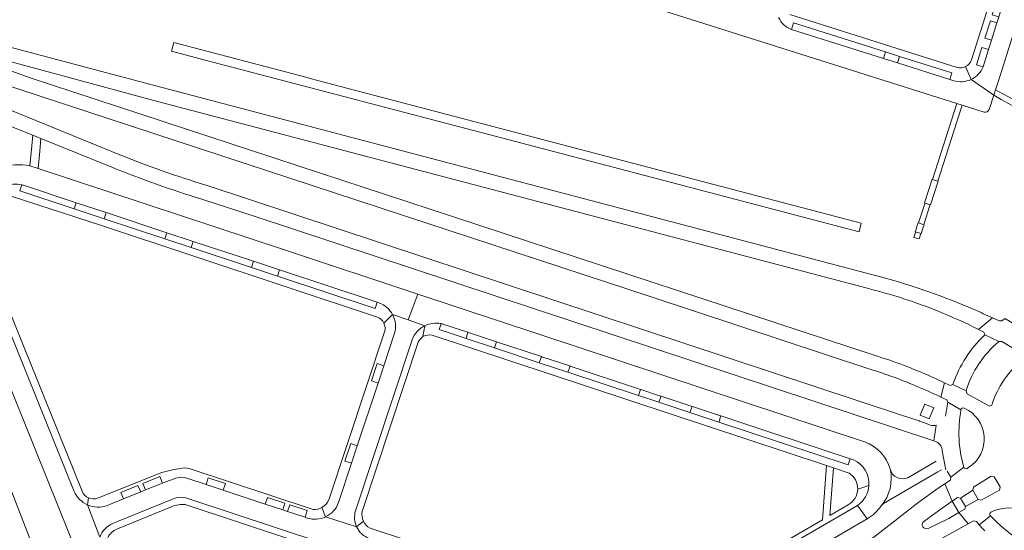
# Model space of a CAD drawing. Header units: metres. Extents: x 166325 to 190320, y 381923 to 404576.
# Tile 71 of 256: x 170733 to 170971, y 385862 to 385986. Entities that reach past the tile are written whole.
import ezdxf

# ---------------------------------------------------------------- set-up
doc = ezdxf.new("R2010")
doc.units = ezdxf.units.M
for name, color, linetype, lineweight in [('B-WE-OG-WATER_MEER-GV', 8, 'Continuous', 18), ('B-WE-VH-VERHARDING_ASFALT-GV', 8, 'Continuous', 18), ('B-WE-VH-VERHARDING_BETON-GV', 8, 'Continuous', 18), ('B-WE-VH-VERHARDING_BETONSTRAATSTEEN-GV', 8, 'Continuous', 18), ('B-WE-VH-VERHARDING_FUNDERING_ZAND-GV', 8, 'Continuous', 18), ('B-WE-VH-VERHARDING_HALFVERHARDING-GV', 8, 'Continuous', 18), ('B-WE-VH-VERHARDING_STRAATBAKSTEEN-GV', 8, 'Continuous', 18)]:
    doc.layers.add(name, color=color, linetype=linetype, lineweight=lineweight)

msp = doc.modelspace()

# ---------------------------------------------------------------- linework, layer by layer
at = {"layer": 'B-WE-OG-WATER_MEER-GV', "flags": 128}
msp.add_lwpolyline([(170768.35, 385781.523), (170748.254, 385828.788), (170746.906, 385831.774), (170711.101, 385924.121)], dxfattribs=at)
at = {"layer": 'B-WE-VH-VERHARDING_ASFALT-GV', "flags": 128}
for points in [[(170726.331, 385984.342), (170723.848, 385977.492), (170765.678, 385966.212), (170938.05, 385920.779)], [(170941.319, 385923.52), (170939.092, 385924.108), (170766.229, 385969.704), (170730.738, 385979.154)], [(170939.657, 385904.654), (170838.013, 385938.081), (170735.646, 385971.745), (170723.388, 385976.176)], [(170727.421, 385970.767), (170885.662, 385918.788), (170938.403, 385901.367)], [(170757.093, 385953.256), (170727.913, 385965.122), (170724.094, 385966.748), (170720.588, 385968.241), (170719.418, 385964.712), (170725.861, 385962.106), (170732.645, 385959.363), (170736.564, 385957.778), (170738.494, 385956.997), (170755.549, 385950.1)], [(170952.951, 385887.872), (170951.829, 385888.287), (170950.365, 385888.828), (170950.306, 385888.85), (170946.061, 385890.254), (170778.603, 385945.656)], [(170777.259, 385942.366), (170789.884, 385938.255), (170953.866, 385884.026), (170954.423, 385887.833)], [(170964.64, 385910.925), (170967.95, 385913.739)], [(170974.244, 385911.551), (170971.062, 385913.596), (170970.265, 385912.994), (170969.667, 385912.989), (170967.95, 385913.739), (170964.64, 385910.925), (170965.92, 385910.275), (170966.159, 385909.6), (170969.506, 385908.004), (170970.213, 385908.039), (170975.674, 385904.752), (170975.588, 385903.999)], [(170969.506, 385908.004), (170966.159, 385909.6)], [(170967.821, 385892.666), (170967.233, 385892.392), (170961.895, 385895.437), (170961.609, 385896.105), (170958.457, 385897.679), (170957.766, 385897.438), (170956.408, 385898.058), (170955.553, 385894.605), (170956.993, 385893.951), (170957.237, 385893.36), (170960.378, 385891.529)], [(170955.553, 385894.605), (170956.408, 385898.058)], [(170958.457, 385897.679), (170961.609, 385896.105)], [(170960.378, 385891.529), (170957.237, 385893.36), (170956.652, 385890.033)], [(170954.423, 385887.833), (170953.866, 385884.026)], [(170956.72, 385877.042), (170955.883, 385881.672)], [(170954.396, 385879.146), (170954.006, 385878.924), (170947.586, 385875.149)], [(170941.141, 385868.378), (170941.71, 385868.911), (170954.81, 385876.571)], [(170954.81, 385876.571), (170955.688, 385877.085)], [(170961.072, 385877.709), (170957.955, 385875.297), (170957.83, 385874.583), (170956.491, 385873.691), (170958.246, 385869.51), (170959.534, 385870.397), (170960.25, 385870.231), (170963.211, 385872.119), (170963.403, 385872.869), (170967.639, 385875.563), (170968.369, 385875.365), (170969.83, 385872.946), (170969.636, 385872.196), (170965.291, 385869.729), (170964.565, 385869.901), (170961.496, 385868.247), (170961.35, 385867.561), (170959.899, 385866.748), (170962.147, 385864.001), (170963.476, 385864.726), (170964.134, 385864.597), (170964.775, 385863.821), (170967.47, 385865.991)], [(170957.048, 385876.718), (170957.955, 385875.297), (170961.072, 385877.709)], [(170962.288, 385877.669), (170961.866, 385877.39)], [(170951.444, 385864.624), (170955.828, 385867.845), (170958.246, 385869.51), (170956.491, 385873.691), (170954.907, 385872.635), (170950.018, 385869.134), (170945.887, 385865.894), (170939.358, 385860.835), (170936.633, 385859.121), (170940.145, 385853.263)], [(170967.617, 385866.865), (170968.061, 385867.072)], [(170962.147, 385864.001), (170959.899, 385866.748), (170957.419, 385865.358), (170952.44, 385862.908)], [(170967.47, 385865.991), (170964.775, 385863.821), (170965.607, 385862.925), (170966.15, 385862.341)], [(170950.53, 385858.381), (170952.142, 385859.051), (170956.024, 385860.664), (170962.147, 385864.001)]]:
    msp.add_lwpolyline(points, dxfattribs=at)
at = {"layer": 'B-WE-VH-VERHARDING_ASFALT-GV'}
for points in [[(170778.603, 385945.656, -0.02294), (170757.093, 385953.256)], [(170755.549, 385950.1, 0.0209977), (170777.259, 385942.366)], [(170963.584, 385915.712, 0.0362074), (170941.319, 385923.52)], [(170938.05, 385920.779, -0.0351209), (170954.918, 385915.324)], [(170954.918, 385915.324, -0.0211342), (170964.64, 385910.925)], [(170967.95, 385913.739, 0.0070996), (170963.584, 385915.712)], [(170966.159, 385909.6, 0.126255), (170958.457, 385897.679)], [(170961.609, 385896.105, -0.1425688), (170969.506, 385908.004)], [(170946.31, 385902.385, 0.0148454), (170939.657, 385904.654)], [(170975.588, 385903.999, 0.148809), (170967.821, 385892.666)], [(170938.403, 385901.367, -0.0227647), (170949.402, 385897.362)], [(170956.408, 385898.058, 0.0231915), (170946.31, 385902.385)], [(170949.402, 385897.362, -0.0132107), (170955.553, 385894.605)], [(170961.072, 385877.709, -0.1153399), (170960.378, 385891.529)], [(170960.378, 385891.529, -0.5540888), (170961.181, 385891.939)], [(170961.181, 385891.939, -0.5944635), (170962.288, 385877.669)], [(170954.423, 385887.833, -0.1278228), (170952.951, 385887.872)], [(170953.866, 385884.026, -0.3269069), (170955.883, 385881.672)], [(170947.586, 385875.149, -0.4693511), (170943.318, 385877.266)], [(170961.866, 385877.39, -0.4882598), (170961.072, 385877.709)], [(170967.47, 385865.991, -0.5035177), (170967.617, 385866.865)], [(170968.061, 385867.072, -0.2313462), (170977.713, 385866.369)], [(170952.44, 385862.908, -0.8921041), (170951.444, 385864.624)], [(171000.626, 385858.055, -0.3124073), (170967.47, 385865.991)]]:
    msp.add_lwpolyline(points, format="xyb", dxfattribs=at)
at = {"layer": 'B-WE-VH-VERHARDING_ASFALT-GV', "flags": 128}
for points in [[(170954.913, 385946.693), (170954.796, 385946.73), (170953.534, 385947.133), (170953.409, 385947.173), (170951.574, 385941.472), (170951.72, 385941.424), (170952.945, 385941.029), (170953.069, 385940.989)], [(170963.211, 385872.119), (170960.25, 385870.231), (170961.496, 385868.247), (170964.565, 385869.901)]]:
    msp.add_lwpolyline(points, close=True, dxfattribs=at)
at = {"layer": 'B-WE-VH-VERHARDING_BETON-GV', "flags": 128}
msp.add_lwpolyline([(170951.285, 385935.583), (170951.488, 385936.193), (170951.428, 385936.212), (170950.133, 385936.634), (170950.07, 385936.654), (170949.843, 385935.98), (170949.549, 385935.109), (170949.346, 385934.504), (170949.445, 385934.471), (170950.677, 385934.062), (170950.764, 385934.033), (170950.901, 385934.435), (170950.929, 385934.516), (170951.032, 385934.826)], close=True, dxfattribs=at)
at = {"layer": 'B-WE-VH-VERHARDING_BETONSTRAATSTEEN-GV', "flags": 128}
for points in [[(170973.405, 386047.639), (170973.505, 386044.965), (170973.672, 386040.535), (170973.754, 386038.331), (170973.886, 386034.845), (170973.989, 386032.099), (170974.156, 386027.67), (170974.538, 386017.511), (170974.615, 386015.535), (170974.716, 386013.091), (170974.778, 386011.578), (170974.816, 386010.664), (170974.778, 386007.065), (170974.629, 386005.56), (170974.511, 386004.364), (170974.226, 386002.604), (170973.869, 386001.047), (170973.215, 385998.189), (170970.821, 385990.561), (170969.497, 385986.342), (170969.047, 385984.908), (170967.729, 385980.709), (170967.025, 385978.463), (170965.72, 385974.306)], [(170809.307, 386013.013), (170810.945, 386012.507), (170813.824, 386011.595), (170815.747, 386010.985), (170959.408, 385965.449), (170960.636, 385965.06), (170965.958, 385963.372)], [(170962.823, 385971.241), (170968.292, 385967.456), (170968.721, 385968.776), (170969.344, 385970.691), (170970.047, 385972.93), (170978.752, 386000.639), (170978.788, 386000.752)], [(170970.384, 385999.869), (170969.373, 385996.355), (170962.926, 385975.97)], [(170965.72, 385974.306), (170964.098, 385974.781), (170965.434, 385978.997), (170967.025, 385978.463), (170967.729, 385980.709), (170966.144, 385981.203), (170967.481, 385985.433), (170969.047, 385984.908), (170969.497, 385986.342), (170967.93, 385986.837), (170969.267, 385991.072)], [(170959.486, 385974.168), (170919.071, 385986.957)], [(170919.513, 385983.337), (170920.013, 385984.902), (170942.152, 385977.894), (170945.568, 385976.806), (170958.188, 385972.809), (170957.681, 385971.267), (170958.66, 385970.957)], [(170958.66, 385970.957), (170957.681, 385971.267), (170945.09, 385975.249), (170941.659, 385976.334), (170919.513, 385983.337)], [(170962.823, 385971.241), (170961.439, 385974.34)], [(170967.167, 385963.997), (170968.292, 385967.456), (170962.823, 385971.241)], [(170737.804, 385949.786), (170735.841, 385950.396)], [(170823.284, 385914.522), (170827.034, 385913.239), (170829.42, 385919.472), (170797.495, 385930.035), (170737.804, 385949.786)], [(170774.695, 385930.725), (170768.356, 385932.805), (170753.745, 385937.645), (170746.522, 385940.038), (170733.392, 385944.353), (170733.879, 385945.829)], [(170734.246, 385945.723), (170747.012, 385941.502), (170754.236, 385939.113), (170768.874, 385934.272), (170775.216, 385932.175), (170789.737, 385927.373), (170796.032, 385925.291), (170819.588, 385917.502), (170819.969, 385917.375)], [(170731.56, 385943.044), (170753.112, 385935.978), (170819.656, 385913.932)], [(170748.388, 385871.894), (170725.149, 385929.515)], [(170819.969, 385917.375), (170819.588, 385917.502), (170819.089, 385916.014), (170795.535, 385923.802), (170789.242, 385925.882), (170774.695, 385930.725)], [(170718.589, 385927.771), (170755.8, 385835.461), (170756.576, 385833.536), (170766.362, 385809.258), (170767.12, 385807.38), (170768.477, 385804.013), (170778.786, 385778.451), (170781.816, 385784.367), (170772.784, 385806.621), (170752.637, 385856.557)], [(170723.608, 385928.55), (170746.471, 385871.862)], [(170829.42, 385919.472), (170827.034, 385913.239), (170831.111, 385911.845)], [(170937.119, 385883.836), (170829.42, 385919.472)], [(170823.284, 385914.522), (170821.186, 385912.486)], [(170831.111, 385911.845), (170827.034, 385913.239), (170823.284, 385914.522)], [(170882.575, 385894.995), (170865.579, 385900.599), (170858.667, 385902.894), (170847.896, 385906.462), (170841.007, 385908.742), (170834.542, 385910.887), (170835.03, 385912.329), (170834.931, 385912.349)], [(170834.931, 385912.349), (170835.03, 385912.329)], [(170835.676, 385912.16), (170841.475, 385910.242), (170841.57, 385910.211), (170848.393, 385907.954), (170859.179, 385904.386), (170859.274, 385904.354), (170866.015, 385902.125), (170866.11, 385902.093), (170883.061, 385896.486), (170883.156, 385896.454), (170887.952, 385894.868), (170888.047, 385894.836), (170895.526, 385892.363), (170895.62, 385892.332), (170902.35, 385890.105), (170902.445, 385890.075), (170933.678, 385879.742), (170933.773, 385879.711), (170934.482, 385879.477)], [(170821.361, 385910.327), (170807.925, 385869.829)], [(170823.779, 385910.004), (170821.201, 385902.163), (170819.798, 385897.981), (170814.791, 385882.864), (170813.405, 385878.648), (170810.25, 385869.149)], [(170819.798, 385897.981), (170818.208, 385898.502), (170819.587, 385902.713), (170821.201, 385902.163), (170823.779, 385910.004)], [(170830.631, 385909.2), (170831.111, 385911.845)], [(170814.344, 385867.166), (170828.013, 385908.465)], [(170815.974, 385867.001), (170829.459, 385907.84)], [(170832.823, 385909.538), (170927.956, 385878.087), (170929.602, 385877.572), (170933.378, 385876.284)], [(170810.25, 385869.149), (170813.405, 385878.648), (170811.799, 385879.184), (170813.198, 385883.386), (170814.791, 385882.864), (170819.798, 385897.981)], [(170934.482, 385879.477), (170933.773, 385879.711), (170933.678, 385879.742), (170933.213, 385878.235), (170901.946, 385888.575), (170895.016, 385890.872), (170887.528, 385893.358), (170882.575, 385894.995)], [(170804.122, 385867.524), (170774.25, 385877.417), (170773.126, 385877.515), (170770.21, 385877.07), (170767.654, 385876.401), (170752.157, 385870.214)], [(170929.602, 385877.572), (170927.956, 385878.087), (170926.953, 385865.002), (170894.338, 385846.015), (170864.613, 385828.718)], [(170933.177, 385868.625), (170928.72, 385866.032), (170929.602, 385877.572)], [(170754.334, 385868.408), (170755.795, 385869.006), (170758.417, 385870.067), (170757.756, 385871.626), (170761.867, 385873.299), (170762.537, 385871.735), (170763.72, 385872.214), (170763.057, 385873.772), (170767.14, 385875.433), (170767.778, 385873.857), (170768.235, 385874.042), (170771.056, 385875.07)], [(170771.056, 385875.07), (170768.235, 385874.042), (170767.778, 385873.857), (170763.72, 385872.214), (170762.537, 385871.735), (170758.417, 385870.067), (170755.795, 385869.006), (170754.334, 385868.408)], [(170773.703, 385875.07), (170778.296, 385873.545), (170778.83, 385875.161), (170783.013, 385873.765), (170782.474, 385872.159), (170792.587, 385868.804), (170793.118, 385870.428), (170797.312, 385869.018), (170796.854, 385867.389)], [(170802.72, 385865.442), (170802.177, 385865.623), (170797.972, 385867.018), (170796.854, 385867.389), (170792.587, 385868.804), (170782.474, 385872.159), (170778.296, 385873.545), (170773.703, 385875.07)], [(170935.47, 385872.397), (170938.189, 385873.247)], [(170749.737, 385868.627), (170749.938, 385870.295)], [(170770.64, 385870.147), (170756.958, 385864.618), (170755.8, 385864.134)], [(170840.68, 385848.082), (170839.733, 385848.365), (170773.469, 385870.273)], [(170752.664, 385860.813), (170749.737, 385868.627)], [(170756.46, 385862.603), (170756.97, 385862.868), (170770.128, 385868.224)], [(170773.27, 385868.67), (170800.163, 385859.796)], [(170796.854, 385867.389), (170797.972, 385867.018), (170798.533, 385868.612), (170802.727, 385867.219), (170802.177, 385865.623), (170802.72, 385865.442)], [(170806.265, 385867.991), (170807.148, 385865.74)], [(170864.504, 385821.29), (170865.379, 385822.596), (170866.084, 385823.363), (170866.809, 385824), (170868.956, 385825.351), (170882.523, 385833.122), (170897.216, 385841.604), (170937.755, 385865.219), (170935.444, 385868.472), (170895.148, 385845.027), (170865.307, 385827.632), (170865.394, 385827.442)], [(170865.394, 385827.442), (170865.307, 385827.632), (170895.148, 385845.027), (170935.444, 385868.472)], [(170935.444, 385868.472), (170937.755, 385865.219)], [(170807.148, 385865.74), (170814.624, 385863.333)], [(170814.624, 385863.333), (170816.257, 385864.684)], [(170844.998, 385853.953), (170843.915, 385854.345), (170817.85, 385862.978)]]:
    msp.add_lwpolyline(points, dxfattribs=at)
at = {"layer": 'B-WE-VH-VERHARDING_BETONSTRAATSTEEN-GV'}
for points in [[(170919.513, 385983.337, -0.2008044), (170916.405, 385986.185)], [(170961.439, 385974.34, -0.1761708), (170959.486, 385974.168)], [(170962.926, 385975.97, -0.1998485), (170961.439, 385974.34)], [(170962.823, 385971.241, 0.1895345), (170965.72, 385974.306)], [(170958.66, 385970.957, 0.1873614), (170962.823, 385971.241)], [(170965.958, 385963.372, 0.3827932), (170967.167, 385963.997)], [(170735.841, 385950.396, 0.1473579), (170728.593, 385949.844)], [(170729.668, 385945.387, -0.1795211), (170733.879, 385945.829)], [(170733.879, 385945.829, -0.0180333), (170734.246, 385945.723)], [(170819.969, 385917.375, -0.1861221), (170823.284, 385914.522)], [(170823.779, 385910.004, 0.1941104), (170823.284, 385914.522)], [(170819.656, 385913.932, -0.1828018), (170821.186, 385912.486)], [(170821.186, 385912.486, -0.1875933), (170821.361, 385910.327)], [(170834.931, 385912.349, 0.1596695), (170831.111, 385911.845)], [(170835.03, 385912.329, -0.0273055), (170835.676, 385912.16)], [(170831.111, 385911.845, 0.1923417), (170828.013, 385908.465)], [(170830.631, 385909.2, -0.198958), (170832.823, 385909.538)], [(170829.459, 385907.84, -0.1587722), (170830.631, 385909.2)], [(170943.318, 385877.266, 0.2383083), (170937.119, 385883.836)], [(170938.189, 385873.247, 0.3140926), (170934.482, 385879.477)], [(170941.141, 385868.378, 0.2368468), (170943.318, 385877.266)], [(170771.056, 385875.07, -0.1430879), (170773.703, 385875.07)], [(170933.378, 385876.284, -0.2660683), (170935.47, 385872.397)], [(170746.471, 385871.862, 0.1850494), (170749.737, 385868.627)], [(170749.938, 385870.295, -0.1940273), (170748.388, 385871.894)], [(170935.47, 385872.397, -0.2659392), (170933.177, 385868.625)], [(170938.189, 385873.247, -0.2284652), (170935.444, 385868.472)], [(170752.157, 385870.214, -0.1933195), (170749.938, 385870.295)], [(170773.469, 385870.273, 0.1675675), (170770.64, 385870.147)], [(170807.925, 385869.829, -0.1669277), (170806.265, 385867.991)], [(170754.334, 385868.408, -0.1851255), (170749.737, 385868.627)], [(170770.128, 385868.224, -0.1208005), (170773.27, 385868.67)], [(170806.265, 385867.991, -0.1470247), (170804.122, 385867.524)], [(170807.148, 385865.74, 0.1976678), (170810.25, 385869.149)], [(170814.344, 385867.166, 0.181584), (170814.624, 385863.333)], [(170816.257, 385864.684, -0.1584035), (170815.974, 385867.001)], [(170937.755, 385865.219, 0.1074241), (170941.141, 385868.378)], [(170807.148, 385865.74, -0.1897241), (170802.72, 385865.442)], [(170817.85, 385862.978, -0.1585442), (170816.257, 385864.684)], [(170755.8, 385864.134, 0.1971616), (170752.664, 385860.813)], [(170754.431, 385860.358, -0.1740805), (170756.46, 385862.603)], [(170817.734, 385860.482, -0.2008125), (170814.624, 385863.333)]]:
    msp.add_lwpolyline(points, format="xyb", dxfattribs=at)
at = {"layer": 'B-WE-VH-VERHARDING_BETONSTRAATSTEEN-GV', "flags": 128}
for points in [[(170969.047, 385984.908), (170967.481, 385985.433), (170966.144, 385981.203), (170967.729, 385980.709)], [(170967.025, 385978.463), (170965.434, 385978.997), (170964.098, 385974.781), (170965.72, 385974.306)], [(170945.568, 385976.806), (170942.152, 385977.894), (170941.659, 385976.334), (170945.09, 385975.249)], [(170738.199, 385953.915), (170738.494, 385956.997), (170736.564, 385957.778), (170736.229, 385954.349), (170735.841, 385950.396), (170737.804, 385949.786)], [(170747.012, 385941.502), (170746.522, 385940.038), (170753.745, 385937.645), (170754.236, 385939.113)], [(170768.874, 385934.272), (170768.356, 385932.805), (170774.695, 385930.725), (170775.216, 385932.175)], [(170789.737, 385927.373), (170789.242, 385925.882), (170795.535, 385923.802), (170796.032, 385925.291)], [(170841.475, 385910.242), (170841.007, 385908.742), (170847.896, 385906.462), (170848.393, 385907.954), (170841.57, 385910.211)], [(170821.201, 385902.163), (170819.587, 385902.713), (170818.208, 385898.502), (170819.798, 385897.981)], [(170859.179, 385904.386), (170858.667, 385902.894), (170865.579, 385900.599), (170866.11, 385902.093), (170866.015, 385902.125), (170859.274, 385904.354)], [(170883.061, 385896.486), (170882.575, 385894.995), (170887.528, 385893.358), (170888.047, 385894.836), (170887.952, 385894.868), (170883.156, 385896.454)], [(170895.526, 385892.363), (170895.016, 385890.872), (170901.946, 385888.575), (170902.445, 385890.075), (170902.35, 385890.105), (170895.62, 385892.332)], [(170953.844, 385892.011), (170951.679, 385892.931), (170950.558, 385890.279), (170952.722, 385889.381)], [(170814.791, 385882.864), (170813.198, 385883.386), (170811.799, 385879.184), (170813.405, 385878.648)], [(170767.778, 385873.857), (170767.14, 385875.433), (170763.057, 385873.772), (170763.72, 385872.214)], [(170778.296, 385873.545), (170782.474, 385872.159), (170783.013, 385873.765), (170778.83, 385875.161)], [(170762.537, 385871.735), (170761.867, 385873.299), (170757.756, 385871.626), (170758.417, 385870.067)], [(170792.587, 385868.804), (170796.854, 385867.389), (170797.312, 385869.018), (170793.118, 385870.428)], [(170797.972, 385867.018), (170802.177, 385865.623), (170802.727, 385867.219), (170798.533, 385868.612)]]:
    msp.add_lwpolyline(points, close=True, dxfattribs=at)
at = {"layer": 'B-WE-VH-VERHARDING_FUNDERING_ZAND-GV', "flags": 128}
msp.add_lwpolyline([(170968.721, 385968.776), (170968.292, 385967.456)], dxfattribs=at)
at = {"layer": 'B-WE-VH-VERHARDING_FUNDERING_ZAND-GV'}
for points in [[(170968.292, 385967.456, 0.0811043), (170998.826, 385955.368)], [(170999.189, 385956.801, -0.0745215), (170968.721, 385968.776)]]:
    msp.add_lwpolyline(points, format="xyb", dxfattribs=at)
at = {"layer": 'B-WE-VH-VERHARDING_FUNDERING_ZAND-GV', "flags": 128}
msp.add_lwpolyline([(170950.677, 385934.062), (170949.445, 385934.471), (170949.393, 385934.313), (170949.011, 385933.134), (170950.278, 385932.773), (170950.36, 385933.036), (170950.366, 385933.057)], close=True, dxfattribs=at)
at = {"layer": 'B-WE-VH-VERHARDING_HALFVERHARDING-GV', "flags": 128}
for points in [[(170804.333, 385971.263), (170802.388, 385971.774), (170770.527, 385980.14), (170769.993, 385978.038), (170778.078, 385975.919), (170852.954, 385956.292), (170935.792, 385934.475), (170936.351, 385936.599)], [(170960.636, 385965.06), (170959.408, 385965.449), (170953.534, 385947.133), (170954.796, 385946.73)], [(170952.896, 385940.871), (170952.945, 385941.029), (170951.72, 385941.424), (170951.655, 385941.227), (170950.133, 385936.634), (170951.428, 385936.212), (170951.507, 385936.465)]]:
    msp.add_lwpolyline(points, close=True, dxfattribs=at)
at = {"layer": 'B-WE-VH-VERHARDING_STRAATBAKSTEEN-GV', "flags": 128}
msp.add_lwpolyline([(170963.211, 385872.119), (170964.565, 385869.901), (170965.291, 385869.729), (170969.636, 385872.196), (170969.83, 385872.946), (170968.369, 385875.365), (170967.639, 385875.563), (170963.403, 385872.869)], close=True, dxfattribs=at)
for points in [[(170959.899, 385866.748), (170958.246, 385869.51), (170955.828, 385867.845), (170951.444, 385864.624)], [(170952.44, 385862.908), (170957.419, 385865.358), (170959.899, 385866.748)]]:
    msp.add_lwpolyline(points, dxfattribs=at)

doc.saveas('drawing.dxf')
